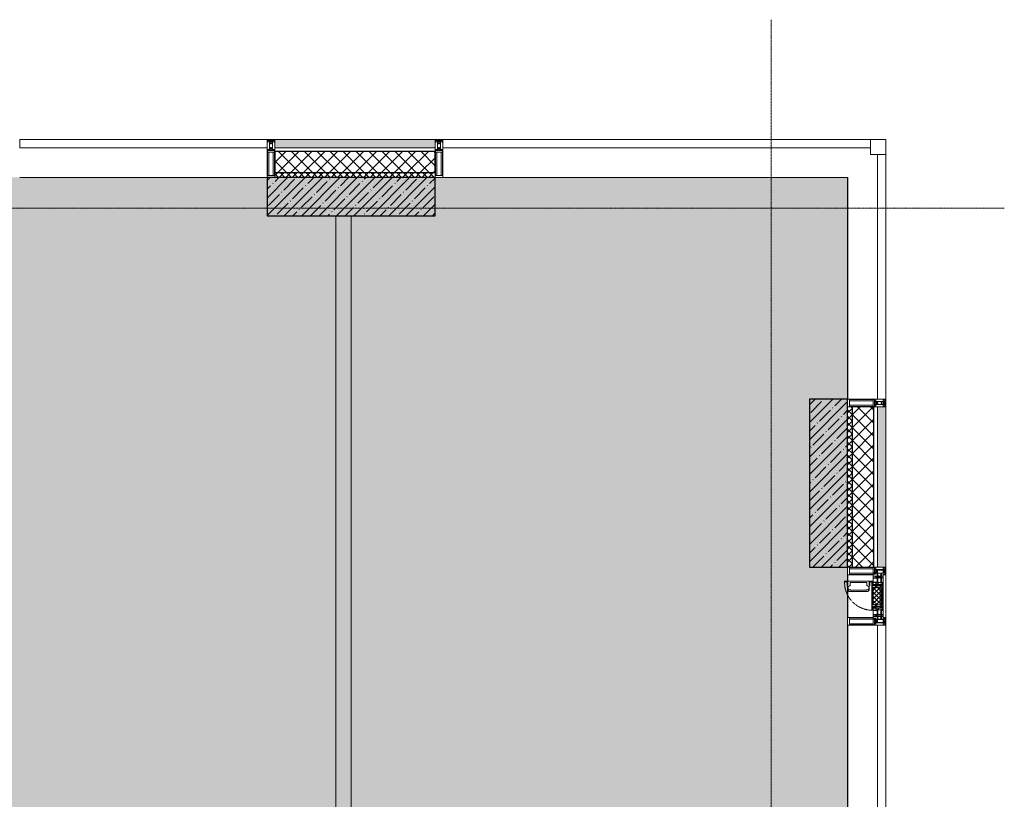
# Model space of a CAD drawing. Header units: millimetres. Extents: x -521669 to 178656, y -69521 to 433382.
# Tile 220 of 256: x -160223 to -153777, y 428280 to 433382. Entities that reach past the tile are written whole.
import ezdxf

# ---------------------------------------------------------------- set-up
doc = ezdxf.new("R2010")
doc.units = ezdxf.units.MM
doc.linetypes.add('-D1-02х01', pattern=[3, 2, -1])
doc.linetypes.add('-D1d1-15x02', pattern=[19, 15, -2, 0, -2])
for name, color, linetype, lineweight in [('_0', 7, 'Continuous', 13), ('A-DETL-GENF', 7, 'Continuous', 5), ('A-GLAZ', 7, 'Continuous', 5), ('A-GLAZ-CURT', 8, 'Continuous', 5), ('A-GLAZ-CWMG', 8, 'Continuous', 5), ('A-WALL', 7, 'Continuous', 5), ('A-WALL-FNSH', 8, 'Continuous', 5), ('I-WALL', 7, 'Continuous', 5), ('S-COLS', 7, 'Continuous', 5), ('S-GRID', 7, 'Continuous', 5)]:
    doc.layers.add(name, color=color, linetype=linetype, lineweight=lineweight)
pattern_1 = [(45, (0, 0), (-21.213203, 21.213203), []), (135, (0, 0), (-21.213203, -21.213203), [])]
pattern_2 = [(45, (0, 0), (-42.42641, 42.42641), []), (135, (0, 0), (-42.42641, -42.42641), [])]
pattern_3 = [(45, (-192252.935, 402898.95), (-57.02463, 57.02463), []), (45, (-192195.91, 402898.95), (-57.02463, 57.02463), [100.806, -20.161, 3.353, -16.808])]

# ---------------------------------------------------------------- blocks, each defined once
blk = doc.blocks.new('System Panel - A_PAN_Glass-5026852-50_AS_M_L33')
at = {"layer": 'A-GLAZ-CURT'}
for p, q in [((800, 55), (-800, 55)), ((-800, 55), (-800, 0)), ((-800, 0), (800, 0)), ((800, 0), (800, 55))]:
    blk.add_line(p, q, dxfattribs=at)
blk = doc.blocks.new('Rectangular Mullion - R_StandardFrame_50Wx250H-3574729-50_AS_M_L33')
at = {"layer": 'A-GLAZ-CWMG'}
blk.add_line((37450, 29450), (37450, 28000), dxfattribs=at)
blk = doc.blocks.new('Rectangular Mullion - 50Wx250H-2623690-50_AS_M_L33')
at = {"layer": 'A-DETL-GENF'}
for p, q in [((-25, 65.2), (-25, 250)), ((-25, 250), (0, 250)), ((-23, 237.3), (0, 237.3)), ((-23, 237.3), (-23, 73.6)), ((-14.9, 84), (-14.9, 237.3)), ((25, 250), (0, 250)), ((23, 237.3), (0, 237.3)), ((14.9, 84), (14.9, 237.3)), ((23, 237.3), (23, 73.6)), ((25, 65.2), (25, 250)), ((-14, 65.2), (-25, 65.2)), ((0, 84), (-23, 84)), ((-0.5, 73.6), (-23, 73.6)), ((-14, 71.3), (-14, 65.2)), ((-10, 71.3), (-14, 71.3)), ((-10, 53), (-10, 71.3)), ((-7, 65.2), (-5.9, 67.3)), ((-7, 65.2), (-7, 54.7)), ((-4.1, 67.3), (-5.9, 67.3)), ((-4.1, 67.3), (-2.9, 65.1)), ((-2.9, 65.1), (-2.9, 54.6)), ((0, 84), (23, 84)), ((0.5, 73.6), (23, 73.6)), ((4.1, 67.3), (2.9, 65.1)), ((2.9, 65.1), (2.9, 54.6)), ((4.1, 67.3), (5.9, 67.3)), ((7, 65.2), (5.9, 67.3)), ((7, 65.2), (7, 54.7)), ((10, 71.3), (14, 71.3)), ((10, 53), (10, 71.3)), ((14, 71.3), (14, 65.2)), ((14, 65.2), (25, 65.2)), ((-23.8, 14.6), (-25, 14.2)), ((-25, 0), (-25, 14.2)), ((-22.3, 17), (-23.8, 17)), ((-23.8, 17), (-23.8, 14.6)), ((-22.5, 10.6), (-23.8, 14.6)), ((-22.5, 10.6), (-23.7, 9.9)), ((-23.7, 1.3), (-23.7, 9.9)), ((-23.7, 1.3), (-11.8, 1.3)), ((-23.2, 10.2), (-22.5, 8)), ((-22.5, 8), (-22.5, 4.5)), ((-21.3, 4.5), (-22.5, 4.5)), ((-22.3, 17), (-22.3, 16)), ((-22.3, 16), (-21.3, 16)), ((-19, 17.6), (-21.3, 16)), ((-21.3, 4.5), (-21.3, 6.5)), ((-21.3, 6.5), (-14.2, 6.5)), ((-18.4, 16.6), (-19, 17.6)), ((-7.4, 16.6), (-18.4, 16.6)), ((-14.2, 6.5), (-14.2, 4.5)), ((-13.2, 4.5), (-14.2, 4.5)), ((-13.2, 4.5), (-12.2, 7.2)), ((-12.7, 7.6), (-11.3, 11.4)), ((-12.7, 7.6), (-11.8, 6.9)), ((-12.2, 9), (-12.2, 14.8)), ((-12.2, 14.8), (0, 14.8)), ((-11.8, 1.3), (-11.8, 6.9)), ((-10.5, 11.2), (-11.3, 11.4)), ((-10.5, 1.5), (-10.5, 11.2)), ((-4.8, 1.5), (-10.5, 1.5)), ((-8.7, 53), (-10, 53)), ((-10, 53), (-10, 17)), ((-10, 17), (-7.5, 17)), ((-8.7, 53), (-7, 54.7)), ((-8.5, 23), (-1.5, 30)), ((-8.5, 18.5), (-8.5, 23)), ((-7.5, 18.5), (-8.5, 18.5)), ((-7.5, 17), (-7.5, 18.5)), ((-7.4, 18), (-7.4, 16.6)), ((-2.6, 18), (-7.4, 18)), ((0, 8), (-4.8, 8)), ((-4.8, 1.5), (-4.8, 8)), ((-1.3, 53), (-2.9, 54.6)), ((-2.6, 18), (-2.6, 16.8)), ((-2.6, 16.8), (0, 16.8)), ((-1.5, 30), (0, 30)), ((0, 53), (-1.3, 53)), ((0, 53), (1.3, 53)), ((1.5, 30), (0, 30)), ((2.6, 16.8), (0, 16.8)), ((0, 14.8), (0, 16.8)), ((0, 14.8), (0, 16.8)), ((12.2, 14.8), (0, 14.8)), ((0, 0), (0, 8)), ((0, 8), (4.8, 8)), ((0, 0), (0, 8)), ((1.3, 53), (2.9, 54.6)), ((8.5, 23), (1.5, 30)), ((2.6, 18), (2.6, 16.8)), ((2.6, 18), (7.4, 18)), ((4.8, 1.5), (4.8, 8)), ((4.8, 1.5), (10.5, 1.5)), ((8.7, 53), (7, 54.7)), ((7.4, 18), (7.4, 16.6)), ((7.4, 16.6), (18.4, 16.6)), ((7.5, 18.5), (8.5, 18.5)), ((7.5, 17), (7.5, 18.5)), ((10, 17), (7.5, 17)), ((8.5, 18.5), (8.5, 23)), ((8.7, 53), (10, 53)), ((10, 53), (10, 17)), ((10.5, 11.2), (11.3, 11.4)), ((10.5, 1.5), (10.5, 11.2)), ((12.7, 7.6), (11.3, 11.4)), ((12.7, 7.6), (11.8, 6.9)), ((11.8, 1.3), (11.8, 6.9)), ((23.7, 1.3), (11.8, 1.3)), ((12.2, 9), (12.2, 14.8)), ((13.2, 4.5), (12.2, 7.2)), ((13.2, 4.5), (14.2, 4.5)), ((21.3, 6.5), (14.2, 6.5)), ((14.2, 6.5), (14.2, 4.5)), ((18.4, 16.6), (19, 17.6)), ((19, 17.6), (21.3, 16)), ((22.3, 16), (21.3, 16)), ((21.3, 4.5), (21.3, 6.5)), ((21.3, 4.5), (22.5, 4.5)), ((22.3, 17), (22.3, 16)), ((22.3, 17), (23.8, 17)), ((22.5, 10.6), (23.8, 14.6)), ((22.5, 10.6), (23.7, 9.9)), ((23.2, 10.2), (22.5, 8)), ((22.5, 8), (22.5, 4.5)), ((23.7, 1.3), (23.7, 9.9)), ((23.8, 17), (23.8, 14.6)), ((23.8, 14.6), (25, 14.2)), ((25, 0), (25, 14.2)), ((-25, 0), (0, 0)), ((25, 0), (0, 0))]:
    blk.add_line(p, q, dxfattribs=at)
for centre, start, end in [((-0.5, 73.1), 360, 90), ((0.5, 73.1), 90, 180)]:
    blk.add_arc(centre, 0.5, start, end, dxfattribs=at)
blk = doc.blocks.new('Rectangular Mullion - R_StandardFrame_50Wx250H-4037282-50_AS_M_L33')
at = {"layer": 'A-GLAZ-CWMG', "lineweight": 9}
for p, q in [((-25, -250), (-25, 0)), ((-25, 0), (25, 0)), ((25, 0), (25, -250)), ((25, -250), (-25, -250))]:
    blk.add_line(p, q, dxfattribs=at)
blk = doc.blocks.new('System Panel - A_PAN_Glass-5026850-50_AS_M_L33')
at = {"layer": 'A-GLAZ-CURT'}
for p, q in [((785, 55), (-785, 55)), ((-785, 55), (-785, 0)), ((-785, 0), (785, 0)), ((785, 0), (785, 55))]:
    blk.add_line(p, q, dxfattribs=at)
blk = doc.blocks.new('Rectangular Mullion - R_StandardFrame_50Wx250H-3342956-50_AS_M_L33')
at = {"layer": 'A-GLAZ-CWMG'}
blk.add_line((37450, 26520), (37450, 24950), dxfattribs=at)
blk = doc.blocks.new('System Panel - A_PAN_Glass-5026825-50_AS_M_L33')
at = {"layer": 'A-GLAZ-CURT'}
for p, q in [((1400, 0), (-1400, 0)), ((-1400, 0), (-1400, -55)), ((1400, -55), (1400, 0)), ((-1400, -55), (1400, -55))]:
    blk.add_line(p, q, dxfattribs=at)
blk = doc.blocks.new('Rectangular Mullion - R_StandardFrame_50Wx250H-3574730-50_AS_M_L33')
at = {"layer": 'A-GLAZ-CWMG'}
blk.add_line((37450, 29450), (34800, 29450), dxfattribs=at)
blk = doc.blocks.new('Quad Corner Mullion - Q_0_100_-50-4053658-50_AS_M_L33')
at = {"layer": 'A-GLAZ-CWMG', "lineweight": 9}
for p, q in [((-100, 100), (0, 100)), ((-100, 0), (-100, 100)), ((0, 100), (0, 0)), ((0, 0), (-100, 0))]:
    blk.add_line(p, q, dxfattribs=at)
blk = doc.blocks.new('Rectangular Mullion - R_StandardFrame_50Wx250H-4049022-50_AS_M_L33')
at = {"layer": 'A-GLAZ-CWMG', "lineweight": 9}
for p, q in [((-25, 0), (-25, 250)), ((-25, 250), (25, 250)), ((25, 250), (25, 0)), ((25, 0), (-25, 0))]:
    blk.add_line(p, q, dxfattribs=at)
blk = doc.blocks.new('System Panel - A_PAN_Glass-5026823-50_AS_M_L33')
at = {"layer": 'A-GLAZ-CURT'}
for p, q in [((810, 0), (-810, 0)), ((-810, 0), (-810, -55)), ((810, -55), (810, 0)), ((-810, -55), (810, -55))]:
    blk.add_line(p, q, dxfattribs=at)
blk = doc.blocks.new('Rectangular Mullion - R_StandardFrame_50Wx250H-3342963-50_AS_M_L33')
at = {"layer": 'A-GLAZ-CWMG'}
blk.add_line((21250, 29450), (19630, 29450), dxfattribs=at)
blk = doc.blocks.new('Rectangular Mullion - 50Wx250H-V3-50_AS_M_L33')
at = {"layer": 'A-DETL-GENF'}
for p, q in [((-25, 84), (-25, 250)), ((-25, 250), (0, 250)), ((-23, 237.3), (0, 237.3)), ((-23, 237.3), (-23, 84)), ((-14.9, 84), (-14.9, 237.3)), ((25, 250), (0, 250)), ((23, 237.3), (0, 237.3)), ((14.9, 84), (14.9, 237.3)), ((23, 237.3), (23, 73.6)), ((25, 65.2), (25, 250)), ((0, 84), (-15, 84)), ((-0.5, 73.6), (-15, 73.6)), ((-10, 71.3), (-12, 71.3)), ((-10, 57.4), (-10, 71.3)), ((-7, 65.2), (-5.9, 67.3)), ((-7, 65.2), (-7, 57)), ((-4.1, 67.3), (-5.9, 67.3)), ((-4.1, 67.3), (-2.9, 65.1)), ((-2.9, 65.1), (-2.9, 57)), ((0, 84), (23, 84)), ((0.5, 73.6), (23, 73.6)), ((4.1, 67.3), (2.9, 65.1)), ((2.9, 65.1), (2.9, 57)), ((4.1, 67.3), (5.9, 67.3)), ((7, 65.2), (5.9, 67.3)), ((7, 65.2), (7, 54.7)), ((10, 71.3), (14, 71.3)), ((10, 53), (10, 71.3)), ((14, 71.3), (14, 65.2)), ((14, 65.2), (25, 65.2)), ((-23.8, 14.6), (-25, 14.2)), ((-25, 0), (-25, 14.2)), ((-23.8, 17), (-23.8, 14.6)), ((-22.5, 10.6), (-23.8, 14.6)), ((-22.5, 10.6), (-23.7, 9.9)), ((-23.7, 1.3), (-23.7, 9.9)), ((-23.7, 1.3), (-11.8, 1.3)), ((-23.2, 10.2), (-22.5, 8)), ((-22.5, 8), (-22.5, 4.5)), ((-21.3, 4.5), (-22.5, 4.5)), ((-22.3, 17), (-22.3, 16)), ((-22.3, 16), (-21.3, 16)), ((-19.9, 17), (-21.3, 16)), ((-21.3, 4.5), (-21.3, 6.5)), ((-21.3, 6.5), (-14.2, 6.5)), ((-7.4, 16.6), (-18.4, 16.6)), ((-14.2, 6.5), (-14.2, 4.5)), ((-13.2, 4.5), (-14.2, 4.5)), ((-13.2, 4.5), (-12.2, 7.2)), ((-12.7, 7.6), (-11.3, 11.4)), ((-12.7, 7.6), (-11.8, 6.9)), ((-12.2, 9), (-12.2, 14.8)), ((-12.2, 14.8), (0, 14.8)), ((-11.8, 1.3), (-11.8, 6.9)), ((-10.5, 11.2), (-11.3, 11.4)), ((-10.5, 1.5), (-10.5, 11.2)), ((-4.8, 1.5), (-10.5, 1.5)), ((0, 8), (-4.8, 8)), ((-4.8, 1.5), (-4.8, 8)), ((-2.6, 16.8), (0, 16.8)), ((2.6, 16.8), (0, 16.8)), ((0, 14.8), (0, 16.8)), ((0, 14.8), (0, 16.8)), ((12.2, 14.8), (0, 14.8)), ((0, 0), (0, 8)), ((0, 8), (4.8, 8)), ((0, 0), (0, 8)), ((4.8, 1.5), (4.8, 8)), ((4.8, 1.5), (10.5, 1.5)), ((8.5, 23), (6, 25.5)), ((6, 18), (7.4, 18)), ((8.7, 53), (7, 54.7)), ((7.4, 18), (7.4, 16.6)), ((7.4, 16.6), (18.4, 16.6)), ((7.5, 18.5), (8.5, 18.5)), ((7.5, 17), (7.5, 18.5)), ((10, 17), (7.5, 17)), ((8.5, 18.5), (8.5, 23)), ((8.7, 53), (10, 53)), ((10, 53), (10, 17)), ((10.5, 11.2), (11.3, 11.4)), ((10.5, 1.5), (10.5, 11.2)), ((12.7, 7.6), (11.3, 11.4)), ((12.7, 7.6), (11.8, 6.9)), ((11.8, 1.3), (11.8, 6.9)), ((23.7, 1.3), (11.8, 1.3)), ((12.2, 9), (12.2, 14.8)), ((13.2, 4.5), (12.2, 7.2)), ((13.2, 4.5), (14.2, 4.5)), ((21.3, 6.5), (14.2, 6.5)), ((14.2, 6.5), (14.2, 4.5)), ((18.4, 16.6), (19, 17.6)), ((19, 17.6), (21.3, 16)), ((22.3, 16), (21.3, 16)), ((21.3, 4.5), (21.3, 6.5)), ((21.3, 4.5), (22.5, 4.5)), ((22.3, 17), (22.3, 16)), ((22.3, 17), (23.8, 17)), ((22.5, 10.6), (23.8, 14.6)), ((22.5, 10.6), (23.7, 9.9)), ((23.2, 10.2), (22.5, 8)), ((22.5, 8), (22.5, 4.5)), ((23.7, 1.3), (23.7, 9.9)), ((23.8, 17), (23.8, 14.6)), ((23.8, 14.6), (25, 14.2)), ((25, 0), (25, 14.2)), ((-25, 0), (0, 0)), ((25, 0), (0, 0))]:
    blk.add_line(p, q, dxfattribs=at)
for centre, start, end in [((-0.5, 73.1), 360, 90), ((0.5, 73.1), 90, 180)]:
    blk.add_arc(centre, 0.5, start, end, dxfattribs=at)
blk = doc.blocks.new('Rectangular Mullion - R_StandardFrame_50Wx250H-V33-50_AS_M_L33')
at = {"layer": 'A-GLAZ-CWMG', "lineweight": 9}
for p, q in [((-25, -17), (-25, 0)), ((-25, 0), (25, 0)), ((25, 0), (25, -250)), ((-25, -250), (-25, -84)), ((25, -250), (-25, -250))]:
    blk.add_line(p, q, dxfattribs=at)
blk = doc.blocks.new('A_PAN_Створка - 383мм-V34-50_AS_M_L33')
at = {"layer": 'A-GLAZ-CURT'}
h = blk.add_hatch(dxfattribs=at)
h.set_pattern_fill('FP_23', color=256, style=0, pattern_type=2)
h.set_pattern_definition([(315, (-26710, 37700), (14.142136, 14.142136), []), (45, (-26710, 37700), (-14.142136, 14.142136), [])])
h.paths.add_polyline_path([(-57.2, 36.4), (-54.9, 34.1), (-54.5, 31.8), (54.6, 32), (54.9, 34.1), (57.2, 36.4), (57.2, 60.8), (54.6, 63.4), (53.6, 82.7), (-54.6, 81.8), (-55.5, 62.5), (-57.2, 60.8), (-57.2, 47)])
at = {"layer": 'A-DETL-GENF', "color": 9, "true_color": 0xc8c8c8}
for p, q in [((95.1, 270.5), (95.1, 252.9)), ((99.6, 270.5), (95.1, 270.5)), ((97.9, 262.4), (95.1, 262.4)), ((97.9, 262.4), (97.9, 248.4)), ((99.6, 270.5), (99.6, 87.5)), ((39.7, 249), (31.1, 240.4)), ((31.1, 117.6), (31.1, 240.4)), ((41.4, 234.2), (39.1, 233.8)), ((39.1, 179), (39.1, 233.8)), ((70.1, 249), (39.7, 249)), ((41.4, 234.2), (43.5, 236.3)), ((45, 244.7), (42.3, 239.8)), ((42.3, 239.8), (43.5, 236.3)), ((45.9, 246.8), (45, 244.7)), ((63.3, 246.8), (45.9, 246.8)), ((64.1, 245), (63.3, 246.8)), ((64.1, 245), (66.7, 241)), ((66.7, 241), (68.6, 239.7)), ((68.6, 239.7), (68.6, 236.4)), ((68.6, 236.4), (71.1, 233.9)), ((70.1, 252.9), (70.1, 249)), ((95.1, 252.9), (70.1, 252.9)), ((71.1, 233.9), (89.5, 233.9)), ((74.1, 248.4), (74.1, 252.9)), ((89.1, 248.4), (74.1, 248.4)), ((89.1, 252.9), (89.1, 248.4)), ((89.5, 233.9), (90.6, 232.8)), ((90.6, 125.2), (90.6, 232.8)), ((93.1, 248.4), (93.1, 252.9)), ((97.9, 248.4), (93.1, 248.4)), ((39.1, 179), (39.1, 124.2)), ((39.7, 109), (31.1, 117.6)), ((41.4, 123.8), (39.1, 124.2)), ((70.1, 109), (39.7, 109)), ((41.4, 123.8), (43.5, 121.7)), ((42.3, 118.2), (43.5, 121.7)), ((45, 113.3), (42.3, 118.2)), ((45.9, 111.2), (45, 113.3)), ((63.3, 111.2), (45.9, 111.2)), ((64.1, 113), (63.3, 111.2)), ((64.1, 113), (66.7, 117)), ((66.7, 117), (68.6, 118.3)), ((68.6, 121.6), (71.1, 124.1)), ((68.6, 118.3), (68.6, 121.6)), ((70.1, 105.1), (70.1, 109)), ((95.1, 105.1), (70.1, 105.1)), ((71.1, 124.1), (89.5, 124.1)), ((74.1, 109.6), (74.1, 105.1)), ((89.1, 109.6), (74.1, 109.6)), ((89.1, 105.1), (89.1, 109.6)), ((89.5, 124.1), (90.6, 125.2)), ((93.1, 109.6), (93.1, 105.1)), ((97.9, 109.6), (93.1, 109.6)), ((95.1, 87.5), (95.1, 105.1)), ((97.9, 95.6), (95.1, 95.6)), ((99.6, 87.5), (95.1, 87.5)), ((97.9, 95.6), (97.9, 109.6))]:
    blk.add_line(p, q, dxfattribs=at)
at = {"layer": 'A-DETL-GENF'}
for p, q in [((-91.5, 92), (-91.5, 87.5)), ((-91.5, 92), (91.5, 92)), ((-91.5, 87.5), (-73.9, 87.5)), ((-83.4, 90.3), (-69.4, 90.3)), ((-83.4, 90.3), (-83.4, 87.5)), ((-73.9, 87.5), (-73.9, 62.5)), ((-69.4, 85.5), (-73.9, 85.5)), ((-73.9, 81.5), (-69.4, 81.5)), ((-69.4, 66.5), (-73.9, 66.5)), ((-69.4, 90.3), (-69.4, 85.5)), ((-69.4, 81.5), (-69.4, 66.5)), ((-67.9, 89.3), (-66.9, 90.3)), ((-67.9, 62.5), (-67.9, 89.3)), ((-66.9, 90.3), (-57.4, 90.3)), ((-60.1, 67.7), (-61.7, 64.9)), ((-61.7, 64.9), (-61.7, 62.5)), ((-56.4, 67.7), (-60.1, 67.7)), ((-57.4, 90.3), (-56.4, 89.4)), ((-56.4, 89.4), (-56.4, 67.7)), ((-53.9, 90.3), (-54.9, 89.3)), ((-54.9, 89.3), (-54.9, 85.6)), ((-54.9, 85.6), (-53.9, 84.6)), ((-54.9, 81.9), (-53.8, 83)), ((-54.9, 63.5), (-54.9, 81.9)), ((-53.6, 82.7), (-54.6, 81.8)), ((-54.6, 81.8), (-54.6, 63.4)), ((53.9, 90.3), (-53.9, 90.3)), ((-53.9, 84.6), (53.9, 84.6)), ((53.8, 83), (-53.8, 83)), ((53.6, 82.7), (-53.6, 82.7)), ((54.6, 81.8), (53.6, 82.7)), ((54.9, 81.9), (53.8, 83)), ((53.9, 90.3), (54.9, 89.3)), ((54.9, 85.6), (53.9, 84.6)), ((54.6, 63.4), (54.6, 81.8)), ((54.9, 89.3), (54.9, 85.6)), ((54.9, 63.5), (54.9, 81.9)), ((57.4, 90.3), (56.4, 89.4)), ((56.4, 89.4), (56.4, 67.7)), ((56.4, 67.7), (60.1, 67.7)), ((66.9, 90.3), (57.4, 90.3)), ((60.1, 67.7), (61.7, 64.9)), ((61.7, 64.9), (61.7, 62.5)), ((67.9, 89.3), (66.9, 90.3)), ((67.9, 62.5), (67.9, 89.3)), ((69.4, 90.3), (69.4, 85.5)), ((83.4, 90.3), (69.4, 90.3)), ((69.4, 85.5), (73.9, 85.5)), ((69.4, 81.5), (69.4, 66.5)), ((73.9, 81.5), (69.4, 81.5)), ((69.4, 66.5), (73.9, 66.5)), ((91.5, 87.5), (73.9, 87.5)), ((73.9, 87.5), (73.9, 62.5)), ((83.4, 90.3), (83.4, 87.5)), ((91.5, 92), (91.5, 87.5)), ((-73.9, 62.5), (-70, 62.5)), ((-70, 62.5), (-70, 32.1)), ((-70, 32.1), (-61.4, 23.5)), ((-61.7, 62.5), (-67.9, 62.5)), ((-66, 56.5), (-67.8, 55.7)), ((-67.8, 55.7), (-67.8, 38.3)), ((-67.8, 38.3), (-65.7, 37.4)), ((-66, 56.5), (-62, 59.1)), ((-65.7, 37.4), (-60.8, 34.7)), ((-62, 59.1), (-60.7, 61)), ((61.4, 23.5), (-61.4, 23.5)), ((-60.8, 34.7), (-57.3, 35.9)), ((-60.7, 61), (-57.4, 61)), ((-57.4, 61), (-54.9, 63.5)), ((-55.2, 33.8), (-57.3, 35.9)), ((-54.6, 63.4), (-57.2, 60.8)), ((-57.2, 60.8), (-57.2, 36.4)), ((-57.2, 36.4), (-54.9, 34.1)), ((-55.2, 33.8), (-54.8, 31.5)), ((-54.9, 34.1), (-54.5, 31.8)), ((-53.9, 30.5), (-54.9, 29.5)), ((-54.9, 29.5), (-54.9, 25.8)), ((-54.9, 25.8), (-53.9, 24.8)), ((0, 31.5), (-54.8, 31.5)), ((-54.5, 31.8), (54.5, 31.8)), ((53.9, 30.5), (-53.9, 30.5)), ((-53.9, 24.8), (53.9, 24.8)), ((0, 31.5), (54.8, 31.5)), ((53.9, 30.5), (54.9, 29.5)), ((54.9, 25.8), (53.9, 24.8)), ((54.5, 31.8), (54.9, 34.1)), ((57.2, 60.8), (54.6, 63.4)), ((55.2, 33.8), (54.8, 31.5)), ((57.4, 61), (54.9, 63.5)), ((54.9, 34.1), (57.2, 36.4)), ((54.9, 29.5), (54.9, 25.8)), ((55.2, 33.8), (57.3, 35.9)), ((57.2, 36.4), (57.2, 60.8)), ((60.8, 34.7), (57.3, 35.9)), ((60.7, 61), (57.4, 61)), ((62, 59.1), (60.7, 61)), ((65.7, 37.4), (60.8, 34.7)), ((70, 32.1), (61.4, 23.5)), ((61.7, 62.5), (67.9, 62.5)), ((66, 56.5), (62, 59.1)), ((67.8, 38.3), (65.7, 37.4)), ((66, 56.5), (67.8, 55.7)), ((67.8, 55.7), (67.8, 38.3)), ((70, 62.5), (70, 32.1)), ((73.9, 62.5), (70, 62.5))]:
    blk.add_line(p, q, dxfattribs=at)
at = {"layer": 'A-GLAZ'}
for p, q in [((-153, 73.5), (-150, 73.5)), ((-153, 60), (-153, 73.5)), ((-152, 20), (-152, 73.5)), ((-150.5, 69.5), (-150.5, 73.5)), ((-145, 69.5), (-150.5, 69.5)), ((-150.5, 33.6), (-150.5, 68)), ((-150.5, 68), (-143.5, 68)), ((-150, 84), (-78, 84)), ((-150, 73.5), (-150, 84)), ((-148.5, 82.5), (-132.4, 82.5)), ((-148.5, 81), (-148.5, 82.5)), ((-143.5, 81), (-148.5, 81)), ((-145, 69.5), (-145, 79.5)), ((-143.5, 68), (-143.5, 81)), ((-132.4, 56.6), (-132.4, 82.5)), ((-131, 82.5), (-120.8, 82.5)), ((-131, 82.5), (-131, 64.6)), ((-131, 64.6), (-120.8, 64.6)), ((-120.8, 82.5), (-120.8, 64.6)), ((-119.3, 82.5), (-92.5, 82.5)), ((-119.3, 56.6), (-119.3, 82.5)), ((-92.5, 56.6), (-92.5, 82.5)), ((-91.5, 92), (91.5, 92)), ((-91.5, 87.5), (-91.5, 92)), ((-73.9, 87.5), (-91.5, 87.5)), ((-90.8, 82.5), (-79.5, 82.5)), ((-90.8, 64.6), (-90.8, 82.5)), ((-80.1, 64.6), (-90.8, 64.6)), ((-85, 84), (-85, 87.5)), ((-85, 87.5), (-78, 87.5)), ((-78, 84), (-85, 84)), ((-80.1, 66.1), (-80.1, 64.6)), ((-78, 66.1), (-80.1, 66.1)), ((-79.5, 82.5), (-79.5, 80.6)), ((-79.5, 80.6), (-78, 80.6)), ((-78, 87.5), (-78, 84)), ((-78, 84), (-73.9, 84)), ((-78, 84), (-78, 23.5)), ((-78, 66.1), (-78, 61.1)), ((-73.9, 62.5), (-73.9, 87.5)), ((73.9, 87.5), (73.9, 62.5)), ((91.5, 87.5), (73.9, 87.5)), ((73.9, 84), (78, 84)), ((78, 87.5), (78, 84)), ((85, 87.5), (78, 87.5)), ((78, 84), (85, 84)), ((78, 84), (150, 84)), ((78, 23.5), (78, 84)), ((79.5, 80.6), (78, 80.6)), ((78, 66.1), (78, 61.1)), ((78, 66.1), (80.1, 66.1)), ((90.8, 82.5), (79.5, 82.5)), ((79.5, 82.5), (79.5, 80.6)), ((80.1, 66.1), (80.1, 64.6)), ((80.1, 64.6), (90.8, 64.6)), ((85, 84), (85, 87.5)), ((90.8, 64.6), (90.8, 82.5)), ((91.5, 92), (91.5, 87.5)), ((119.3, 82.5), (92.5, 82.5)), ((92.5, 56.6), (92.5, 82.5)), ((119.3, 56.6), (119.3, 82.5)), ((120.8, 82.5), (120.8, 64.6)), ((131, 82.5), (120.8, 82.5)), ((131, 64.6), (120.8, 64.6)), ((131, 82.5), (131, 64.6)), ((132.4, 56.6), (132.4, 82.5)), ((148.5, 82.5), (132.4, 82.5)), ((143.5, 81), (148.5, 81)), ((143.5, 68), (143.5, 81)), ((150.5, 68), (143.5, 68)), ((145, 69.5), (145, 79.5)), ((145, 69.5), (150.5, 69.5)), ((148.5, 81), (148.5, 82.5)), ((150, 84), (150, 73.5)), ((150, 73.5), (153, 73.5)), ((150.5, 69.5), (150.5, 73.5)), ((150.5, 33.6), (150.5, 68)), ((152, 20), (152, 73.5)), ((153, 73.5), (153, 60)), ((-171, 57), (-156, 57)), ((-171, 17), (-171, 57)), ((-171, 55.5), (-152, 55.5)), ((-171, 18.5), (-153.5, 18.5)), ((-67.9, 17), (-171, 17)), ((-153.5, 18.5), (-152, 20)), ((-150.5, 56.6), (-132.4, 56.6)), ((-136.4, 52.4), (-150.5, 52.4)), ((-136.3, 33.6), (-150.5, 33.6)), ((-150.5, 29.4), (-132.4, 29.4)), ((-150.5, 17), (-150.5, 29.4)), ((-132.4, 18.6), (-150.5, 18.6)), ((-137.2, 54.8), (-135.8, 50.8)), ((-132.5, 54.8), (-137.2, 54.8)), ((-137.2, 31), (-135.8, 35)), ((-132.5, 31), (-137.2, 31)), ((-132.1, 49), (-135.8, 50.8)), ((-132.1, 36.8), (-135.8, 35)), ((-132.5, 53.8), (-133.4, 52)), ((-133.4, 52), (-130.1, 50.4)), ((-133.4, 33.7), (-130.1, 35.3)), ((-132.5, 31.9), (-133.4, 33.7)), ((-132.5, 53.8), (-132.5, 54.8)), ((-132.5, 31.9), (-132.5, 31)), ((-132.4, 29.4), (-132.4, 18.6)), ((-132.1, 49), (-132.1, 36.8)), ((-131, 56.5), (-131, 62.6)), ((-120.8, 62.6), (-131, 62.6)), ((-131, 56.5), (-120.8, 56.5)), ((-131, 55.1), (-131, 52.7)), ((-120.8, 55.1), (-131, 55.1)), ((-129.4, 51.1), (-131, 52.7)), ((-129.4, 34.6), (-131, 33)), ((-131, 30.9), (-131, 33)), ((-120.8, 30.9), (-131, 30.9)), ((-131, 29.5), (-120.8, 29.5)), ((-131, 18.2), (-131, 29.5)), ((-120.8, 18.2), (-131, 18.2)), ((-130.1, 50.4), (-129.4, 51.1)), ((-130.1, 35.3), (-130.1, 50.4)), ((-130.1, 35.3), (-129.4, 34.6)), ((-122.4, 51.1), (-120.8, 52.7)), ((-121.7, 50.4), (-122.4, 51.1)), ((-121.7, 35.3), (-122.4, 34.6)), ((-122.4, 34.6), (-120.8, 33)), ((-118.4, 52), (-121.7, 50.4)), ((-121.7, 35.3), (-121.7, 50.4)), ((-118.4, 33.7), (-121.7, 35.3)), ((-120.8, 56.5), (-120.8, 62.6)), ((-120.8, 55.1), (-120.8, 52.7)), ((-120.8, 30.9), (-120.8, 33)), ((-120.8, 18.2), (-120.8, 29.5)), ((-119.7, 49), (-115.9, 50.8)), ((-119.7, 49), (-119.7, 36.8)), ((-119.7, 36.8), (-115.9, 35)), ((-92.5, 56.6), (-119.3, 56.6)), ((-119.3, 54.8), (-114.6, 54.8)), ((-119.3, 53.8), (-119.3, 54.8)), ((-119.3, 53.8), (-118.4, 52)), ((-119.3, 31.9), (-118.4, 33.7)), ((-119.3, 31.9), (-119.3, 31)), ((-119.3, 31), (-114.6, 31)), ((-92.5, 29.4), (-119.3, 29.4)), ((-119.3, 29.4), (-119.3, 18.6)), ((-119.3, 18.6), (-92.5, 18.6)), ((-114.6, 54.8), (-115.9, 50.8)), ((-114.6, 31), (-115.9, 35)), ((-94.1, 33.5), (-115.4, 33.5)), ((-94.1, 52.5), (-115.3, 52.5)), ((-89.9, 50.9), (-94.1, 52.5)), ((-89.9, 35.1), (-94.1, 33.5)), ((-92.5, 18.6), (-92.5, 29.4)), ((-90.8, 62.7), (-90.8, 56.6)), ((-80.4, 62.7), (-90.8, 62.7)), ((-90.8, 56.6), (-85.9, 56.6)), ((-90.8, 18.5), (-90.8, 29.4)), ((-90.8, 29.4), (-85.9, 29.4)), ((-87.3, 18.5), (-90.8, 18.5)), ((-89.9, 52.2), (-88.6, 53.5)), ((-89.9, 52.2), (-89.9, 50.9)), ((-89.9, 35.1), (-89.9, 50.9)), ((-89.9, 32.5), (-89.9, 35.1)), ((-85.9, 32.5), (-89.9, 32.5)), ((-85.9, 53.5), (-88.6, 53.5)), ((-87.3, 21.9), (-85.9, 21.9)), ((-87.3, 20.4), (-87.3, 21.9)), ((-87.3, 20.4), (-87.3, 18.5)), ((-84.8, 20.4), (-87.3, 20.4)), ((-85.9, 56.6), (-85.9, 53.5)), ((-85.9, 53.5), (-78, 45.6)), ((-85.9, 29.4), (-85.9, 32.5)), ((-85.9, 21.9), (-85.9, 29.4)), ((-85.9, 18.2), (-85.9, 20.4)), ((-75.9, 18.2), (-85.9, 18.2)), ((-83.4, 20.4), (-84.8, 20.4)), ((-70, 33.8), (-83.4, 20.4)), ((-80.4, 61.1), (-80.4, 62.7)), ((-78, 61.1), (-80.4, 61.1)), ((-78, 45.6), (-78, 36.8)), ((-78, 36.8), (-70, 36.8)), ((-78, 23.5), (-67.9, 23.5)), ((-75.9, 23.5), (-73, 23.5)), ((-75.9, 21.5), (-75.9, 23.5)), ((-75.9, 21.5), (-75.9, 18.2)), ((-74.9, 21.5), (-75.9, 21.5)), ((-74.9, 17.9), (-74.9, 21.5)), ((-68.9, 17.9), (-74.9, 17.9)), ((-70, 62.5), (-73.9, 62.5)), ((-67.2, 29.3), (-73, 23.5)), ((-70, 32.1), (-70, 62.5)), ((-70, 36.8), (-70, 33.8)), ((-61.4, 23.5), (-70, 32.1)), ((-68.9, 21.5), (-68.9, 17.9)), ((-67.9, 21.5), (-68.9, 21.5)), ((-67.9, 23.5), (-64.6, 26.8)), ((-67.9, 23.5), (-64.6, 26.8)), ((-67.9, 21.5), (-67.9, 23.5)), ((-67.9, 17), (-67.9, 23.5)), ((-61.4, 23.5), (-67.9, 17)), ((67.9, 17), (-67.9, 17)), ((-67.9, 17), (67.9, 17)), ((-64.6, 26.8), (-67.2, 29.3)), ((-64.6, 26.8), (-61.4, 23.5)), ((61.4, 23.5), (-61.4, 23.5)), ((70, 32.1), (61.4, 23.5)), ((61.4, 23.5), (64.6, 26.8)), ((67.9, 17), (61.4, 23.5)), ((64.6, 26.8), (67.2, 29.3)), ((67.9, 23.5), (64.6, 26.8)), ((64.6, 26.8), (67.9, 23.5)), ((67.2, 29.3), (73, 23.5)), ((67.9, 21.5), (67.9, 23.5)), ((67.9, 23.5), (67.9, 17)), ((67.9, 23.5), (78, 23.5)), ((67.9, 21.5), (68.9, 21.5)), ((171, 17), (67.9, 17)), ((68.9, 21.5), (68.9, 17.9)), ((68.9, 17.9), (74.9, 17.9)), ((70, 62.5), (70, 32.1)), ((73.9, 62.5), (70, 62.5)), ((70, 36.8), (70, 33.8)), ((78, 36.8), (70, 36.8)), ((70, 33.8), (83.4, 20.4)), ((75.9, 23.5), (73, 23.5)), ((74.9, 21.5), (75.9, 21.5)), ((74.9, 17.9), (74.9, 21.5)), ((75.9, 21.5), (75.9, 23.5)), ((75.9, 21.5), (75.9, 18.2)), ((75.9, 18.2), (85.9, 18.2)), ((78, 61.1), (80.4, 61.1)), ((85.9, 53.5), (78, 45.6)), ((78, 45.6), (78, 36.8)), ((80.4, 62.7), (90.8, 62.7)), ((80.4, 61.1), (80.4, 62.7)), ((83.4, 20.4), (84.8, 20.4)), ((84.8, 20.4), (87.3, 20.4)), ((85.9, 56.6), (85.9, 53.5)), ((90.8, 56.6), (85.9, 56.6)), ((85.9, 53.5), (88.6, 53.5)), ((85.9, 32.5), (89.9, 32.5)), ((85.9, 29.4), (85.9, 32.5)), ((85.9, 21.9), (85.9, 29.4)), ((90.8, 29.4), (85.9, 29.4)), ((87.3, 21.9), (85.9, 21.9)), ((85.9, 18.2), (85.9, 20.4)), ((87.3, 20.4), (87.3, 21.9)), ((87.3, 20.4), (87.3, 18.5)), ((87.3, 18.5), (90.8, 18.5)), ((89.9, 52.2), (88.6, 53.5)), ((89.9, 50.9), (94.1, 52.5)), ((89.9, 52.2), (89.9, 50.9)), ((89.9, 35.1), (89.9, 50.9)), ((89.9, 35.1), (94.1, 33.5)), ((89.9, 32.5), (89.9, 35.1)), ((90.8, 62.7), (90.8, 56.6)), ((90.8, 18.5), (90.8, 29.4)), ((92.5, 56.6), (119.3, 56.6)), ((92.5, 18.6), (92.5, 29.4)), ((92.5, 29.4), (119.3, 29.4)), ((119.3, 18.6), (92.5, 18.6)), ((94.1, 52.5), (115.3, 52.5)), ((94.1, 33.5), (115.4, 33.5)), ((114.6, 54.8), (115.9, 50.8)), ((119.3, 54.8), (114.6, 54.8)), ((114.6, 31), (115.9, 35)), ((119.3, 31), (114.6, 31)), ((119.7, 49), (115.9, 50.8)), ((119.7, 36.8), (115.9, 35)), ((119.3, 53.8), (118.4, 52)), ((118.4, 52), (121.7, 50.4)), ((118.4, 33.7), (121.7, 35.3)), ((119.3, 31.9), (118.4, 33.7)), ((119.3, 53.8), (119.3, 54.8)), ((119.3, 31.9), (119.3, 31)), ((119.3, 29.4), (119.3, 18.6)), ((119.7, 49), (119.7, 36.8)), ((120.8, 56.5), (120.8, 62.6)), ((120.8, 62.6), (131, 62.6)), ((131, 56.5), (120.8, 56.5)), ((120.8, 55.1), (120.8, 52.7)), ((120.8, 55.1), (131, 55.1)), ((122.4, 51.1), (120.8, 52.7)), ((122.4, 34.6), (120.8, 33)), ((120.8, 30.9), (120.8, 33)), ((120.8, 30.9), (131, 30.9)), ((120.8, 18.2), (120.8, 29.5)), ((131, 29.5), (120.8, 29.5)), ((120.8, 18.2), (131, 18.2)), ((121.7, 50.4), (122.4, 51.1)), ((121.7, 35.3), (121.7, 50.4)), ((121.7, 35.3), (122.4, 34.6)), ((129.4, 51.1), (131, 52.7)), ((130.1, 50.4), (129.4, 51.1)), ((130.1, 35.3), (129.4, 34.6)), ((129.4, 34.6), (131, 33)), ((133.4, 52), (130.1, 50.4)), ((130.1, 35.3), (130.1, 50.4)), ((133.4, 33.7), (130.1, 35.3)), ((131, 56.5), (131, 62.6)), ((131, 55.1), (131, 52.7)), ((131, 30.9), (131, 33)), ((131, 18.2), (131, 29.5)), ((132.1, 49), (135.8, 50.8)), ((132.1, 49), (132.1, 36.8)), ((132.1, 36.8), (135.8, 35)), ((150.5, 56.6), (132.4, 56.6)), ((150.5, 29.4), (132.4, 29.4)), ((132.4, 29.4), (132.4, 18.6)), ((132.4, 18.6), (150.5, 18.6)), ((132.5, 54.8), (137.2, 54.8)), ((132.5, 53.8), (132.5, 54.8)), ((132.5, 53.8), (133.4, 52)), ((132.5, 31.9), (133.4, 33.7)), ((132.5, 31.9), (132.5, 31)), ((132.5, 31), (137.2, 31)), ((137.2, 54.8), (135.8, 50.8)), ((137.2, 31), (135.8, 35)), ((136.3, 33.6), (150.5, 33.6)), ((136.4, 52.4), (150.5, 52.4)), ((150.5, 17), (150.5, 29.4)), ((171, 55.5), (152, 55.5)), ((153.5, 18.5), (152, 20)), ((171, 18.5), (153.5, 18.5)), ((156, 57), (171, 57)), ((171, 57), (171, 17))]:
    blk.add_line(p, q, dxfattribs=at)
at = {"layer": 'A-GLAZ', "linetype": '-D1-02х01'}
blk.add_arc((91.4, 87.5), 183, 88.85546, 178.59095, dxfattribs=at)
at = {"layer": 'A-GLAZ'}
for centre, start, end in [((-156, 60), 270, 360), ((156, 60), 180, 270)]:
    blk.add_arc(centre, 3, start, end, dxfattribs=at)
blk = doc.blocks.new('Rectangular Mullion - 50Wx250H-V4-50_AS_M_L33')
at = {"layer": 'A-DETL-GENF'}
for p, q in [((-25, 65.2), (-25, 250)), ((-25, 250), (0, 250)), ((-23, 237.3), (0, 237.3)), ((-23, 237.3), (-23, 73.6)), ((-14.9, 84), (-14.9, 237.3)), ((25, 250), (0, 250)), ((23, 237.3), (0, 237.3)), ((14.9, 84), (14.9, 237.3)), ((23, 237.3), (23, 84)), ((25, 84), (25, 250)), ((-14, 65.2), (-25, 65.2)), ((0, 84), (-23, 84)), ((-0.5, 73.6), (-23, 73.6)), ((-14, 71.3), (-14, 65.2)), ((-10, 71.3), (-14, 71.3)), ((-10, 53), (-10, 71.3)), ((-7, 65.2), (-5.9, 67.3)), ((-7, 65.2), (-7, 54.7)), ((-4.1, 67.3), (-5.9, 67.3)), ((-4.1, 67.3), (-2.9, 65.1)), ((-2.9, 65.1), (-2.9, 57)), ((0, 84), (15, 84)), ((0.5, 73.6), (15, 73.6)), ((4.1, 67.3), (2.9, 65.1)), ((2.9, 65.1), (2.9, 57)), ((4.1, 67.3), (5.9, 67.3)), ((7, 65.2), (5.9, 67.3)), ((7, 65.2), (7, 57)), ((10, 71.3), (12, 71.3)), ((10, 57.4), (10, 71.3)), ((-23.8, 14.6), (-25, 14.2)), ((-25, 0), (-25, 14.2)), ((-22.3, 17), (-23.8, 17)), ((-23.8, 17), (-23.8, 14.6)), ((-22.5, 10.6), (-23.8, 14.6)), ((-22.5, 10.6), (-23.7, 9.9)), ((-23.7, 1.3), (-23.7, 9.9)), ((-23.7, 1.3), (-11.8, 1.3)), ((-23.2, 10.2), (-22.5, 8)), ((-22.5, 8), (-22.5, 4.5)), ((-21.3, 4.5), (-22.5, 4.5)), ((-22.3, 17), (-22.3, 16)), ((-22.3, 16), (-21.3, 16)), ((-19, 17.6), (-21.3, 16)), ((-21.3, 4.5), (-21.3, 6.5)), ((-21.3, 6.5), (-14.2, 6.5)), ((-18.4, 16.6), (-19, 17.6)), ((-7.4, 16.6), (-18.4, 16.6)), ((-14.2, 6.5), (-14.2, 4.5)), ((-13.2, 4.5), (-14.2, 4.5)), ((-13.2, 4.5), (-12.2, 7.2)), ((-12.7, 7.6), (-11.3, 11.4)), ((-12.7, 7.6), (-11.8, 6.9)), ((-12.2, 9), (-12.2, 14.8)), ((-12.2, 14.8), (0, 14.8)), ((-11.8, 1.3), (-11.8, 6.9)), ((-10.5, 11.2), (-11.3, 11.4)), ((-10.5, 1.5), (-10.5, 11.2)), ((-4.8, 1.5), (-10.5, 1.5)), ((-8.7, 53), (-10, 53)), ((-10, 53), (-10, 17)), ((-10, 17), (-7.5, 17)), ((-8.7, 53), (-7, 54.7)), ((-8.5, 23), (-6, 25.5)), ((-8.5, 18.5), (-8.5, 23)), ((-7.5, 18.5), (-8.5, 18.5)), ((-7.5, 17), (-7.5, 18.5)), ((-7.4, 18), (-7.4, 16.6)), ((-6, 18), (-7.4, 18)), ((0, 8), (-4.8, 8)), ((-4.8, 1.5), (-4.8, 8)), ((-2.6, 16.8), (0, 16.8)), ((2.6, 16.8), (0, 16.8)), ((0, 14.8), (0, 16.8)), ((0, 14.8), (0, 16.8)), ((12.2, 14.8), (0, 14.8)), ((0, 0), (0, 8)), ((0, 8), (4.8, 8)), ((0, 0), (0, 8)), ((4.8, 1.5), (4.8, 8)), ((4.8, 1.5), (10.5, 1.5)), ((7.4, 16.6), (18.4, 16.6)), ((10.5, 11.2), (11.3, 11.4)), ((10.5, 1.5), (10.5, 11.2)), ((12.7, 7.6), (11.3, 11.4)), ((12.7, 7.6), (11.8, 6.9)), ((11.8, 1.3), (11.8, 6.9)), ((23.7, 1.3), (11.8, 1.3)), ((12.2, 9), (12.2, 14.8)), ((13.2, 4.5), (12.2, 7.2)), ((13.2, 4.5), (14.2, 4.5)), ((21.3, 6.5), (14.2, 6.5)), ((14.2, 6.5), (14.2, 4.5)), ((19.9, 17), (21.3, 16)), ((22.3, 16), (21.3, 16)), ((21.3, 4.5), (21.3, 6.5)), ((21.3, 4.5), (22.5, 4.5)), ((22.3, 17), (22.3, 16)), ((22.5, 10.6), (23.8, 14.6)), ((22.5, 10.6), (23.7, 9.9)), ((23.2, 10.2), (22.5, 8)), ((22.5, 8), (22.5, 4.5)), ((23.7, 1.3), (23.7, 9.9)), ((23.8, 17), (23.8, 14.6)), ((23.8, 14.6), (25, 14.2)), ((25, 0), (25, 14.2)), ((-25, 0), (0, 0)), ((25, 0), (0, 0))]:
    blk.add_line(p, q, dxfattribs=at)
for centre, start, end in [((-0.5, 73.1), 360, 90), ((0.5, 73.1), 90, 180)]:
    blk.add_arc(centre, 0.5, start, end, dxfattribs=at)
blk = doc.blocks.new('Rectangular Mullion - R_StandardFrame_50Wx250H-3541503-50_AS_M_L33')
at = {"layer": 'A-GLAZ-CWMG', "lineweight": 9}
for p, q in [((-25, -250), (-25, 0)), ((-25, 0), (25, 0)), ((25, 0), (25, -17)), ((25, -84), (25, -250)), ((25, -250), (-25, -250))]:
    blk.add_line(p, q, dxfattribs=at)
blk = doc.blocks.new('Rectangular Mullion - R_StandardFrame_50Wx250H-V35-50_AS_M_L33')
at = {"layer": 'A-GLAZ-CWMG'}
for p, q in [((37450, 26809.6), (37450, 26850)), ((37700, 26570), (37700, 26850)), ((37450, 26570), (37450, 26780.1))]:
    blk.add_line(p, q, dxfattribs=at)
blk = doc.blocks.new('RST_AR_KMN_R22_B3_FCD_rvt-1-50_AS_M_L33')
at = {"layer": 'A-WALL', "true_color": 0xeff9fa}
for points in [[(33700, 29645), (34750, 29645), (34750, 29700), (33700, 29700)], [(37700, 26900), (37700, 27950), (37645, 27950), (37645, 26900)]]:
    blk.add_hatch(color=7, dxfattribs=at).paths.add_polyline_path(points)
at = {"layer": 'A-WALL'}
h = blk.add_hatch(dxfattribs=at)
h.set_pattern_fill('FP_2', color=256, style=0, pattern_type=2)
h.set_pattern_definition(pattern_2)
h.paths.add_polyline_path([(33700, 29480), (34750, 29480), (34750, 29620), (33700, 29620)])
h = blk.add_hatch(dxfattribs=at)
h.set_pattern_fill('FP_1', color=256, style=0, pattern_type=2)
h.set_pattern_definition(pattern_1)
h.paths.add_polyline_path([(34750, 29450), (34750, 29480), (33700, 29480), (33700, 29450), (34300, 29450)])
h = blk.add_hatch(dxfattribs=at)
h.set_pattern_fill('FP_1', color=256, style=0, pattern_type=2)
h.set_pattern_definition(pattern_1)
h.paths.add_polyline_path([(37480, 26900), (37480, 27950), (37450, 27950), (37450, 26900)])
h = blk.add_hatch(dxfattribs=at)
h.set_pattern_fill('FP_2', color=256, style=0, pattern_type=2)
h.set_pattern_definition(pattern_2)
h.paths.add_polyline_path([(37587.7, 26900), (37620, 26900), (37620, 27950), (37480, 27950), (37480, 26900)])
for p, q in [((33700, 29645), (33700, 29620)), ((34750, 29645), (33700, 29645)), ((34750, 29620), (34750, 29645)), ((33700, 29480), (33700, 29450)), ((34750, 29450), (34750, 29480)), ((33700, 29450), (34750, 29450)), ((37480, 27950), (37450, 27950)), ((37450, 27950), (37450, 26900)), ((37645, 27950), (37620, 27950)), ((37645, 27950), (37645, 26900)), ((37450, 26900), (37480, 26900)), ((37620, 26900), (37645, 26900))]:
    blk.add_line(p, q, dxfattribs=at)
at = {"layer": 'A-WALL', "lineweight": 25}
for p, q in [((33700, 29620), (33700, 29480)), ((34750, 29620), (33700, 29620)), ((34750, 29480), (34750, 29620)), ((34750, 29480), (33700, 29480)), ((37620, 27950), (37480, 27950)), ((37480, 27950), (37480, 26900)), ((37620, 27950), (37620, 26900)), ((37480, 26900), (37620, 26900))]:
    blk.add_line(p, q, dxfattribs=at)
at = {"layer": 'A-WALL-FNSH'}
for p, q in [((34750, 29700), (33700, 29700)), ((33700, 29700), (33700, 29645)), ((34750, 29645), (34750, 29700)), ((37700, 27950), (37645, 27950)), ((37700, 26900), (37700, 27950)), ((37645, 26900), (37700, 26900))]:
    blk.add_line(p, q, dxfattribs=at)
at = {"layer": 'A-GLAZ-CURT', "lineweight": 5}
for name, p in [('System Panel - A_PAN_Glass-5026823-50_AS_M_L33', (32840, 29700)), ('System Panel - A_PAN_Glass-5026825-50_AS_M_L33', (36200, 29700))]:
    blk.add_blockref(name, p, dxfattribs=at)
at = {"layer": 'A-GLAZ-CURT', "lineweight": 5, "rotation": 89.99999999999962}
for name, p in [('System Panel - A_PAN_Glass-5026852-50_AS_M_L33', (37700, 28800)), ('A_PAN_Створка - 383мм-V34-50_AS_M_L33', (37700, 26710)), ('System Panel - A_PAN_Glass-5026850-50_AS_M_L33', (37700, 25735))]:
    blk.add_blockref(name, p, dxfattribs=at)
at = {"layer": 'A-GLAZ-CWMG', "lineweight": 5, "extrusion": (0, 0, -1)}
for name, p, rotation in [('Rectangular Mullion - 50Wx250H-2623690-50_AS_M_L33', (-33675, 29700), 180), ('Rectangular Mullion - R_StandardFrame_50Wx250H-4049022-50_AS_M_L33', (-33675, 29700), 180), ('Rectangular Mullion - 50Wx250H-2623690-50_AS_M_L33', (-34775, 29700), 180), ('Rectangular Mullion - R_StandardFrame_50Wx250H-4049022-50_AS_M_L33', (-34775, 29700), 180), ('Quad Corner Mullion - Q_0_100_-50-4053658-50_AS_M_L33', (-37700, 29700), 180), ('Rectangular Mullion - R_StandardFrame_50Wx250H-4037282-50_AS_M_L33', (-37700, 27975), 90.00000000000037), ('Rectangular Mullion - R_StandardFrame_50Wx250H-V33-50_AS_M_L33', (-37700, 26875), 90.00000000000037), ('Rectangular Mullion - R_StandardFrame_50Wx250H-3541503-50_AS_M_L33', (-37700, 26545), 90.00000000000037)]:
    blk.add_blockref(name, p, dxfattribs=dict(at, rotation=rotation))
at = {"layer": 'A-GLAZ-CWMG', "lineweight": 5}
for name, p in [('Rectangular Mullion - R_StandardFrame_50Wx250H-3342963-50_AS_M_L33', (12400, 0)), ('Rectangular Mullion - R_StandardFrame_50Wx250H-3574730-50_AS_M_L33', (0, 0)), ('Rectangular Mullion - R_StandardFrame_50Wx250H-3574729-50_AS_M_L33', (0, 0)), ('Rectangular Mullion - R_StandardFrame_50Wx250H-V35-50_AS_M_L33', (0, 0)), ('Rectangular Mullion - R_StandardFrame_50Wx250H-3342956-50_AS_M_L33', (0, 0))]:
    blk.add_blockref(name, p, dxfattribs=at)
at = {"layer": 'A-GLAZ-CWMG', "lineweight": 5, "rotation": 89.99999999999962}
for name, p in [('Rectangular Mullion - 50Wx250H-2623690-50_AS_M_L33', (37700, 27975)), ('Rectangular Mullion - 50Wx250H-V3-50_AS_M_L33', (37700, 26875)), ('Rectangular Mullion - 50Wx250H-V4-50_AS_M_L33', (37700, 26545))]:
    blk.add_blockref(name, p, dxfattribs=at)

msp = doc.modelspace()

# ---------------------------------------------------------------- hatches: boundary and pattern name
at = {"layer": '_0', "transparency": 33554534}
h = msp.add_hatch(color=252, dxfattribs=at)
h.dxf.hatch_style = 1
h.paths.add_polyline_path([(-154802.134982, 402398.150929), (-192753.734982, 402398.150929), (-192753.734982, 432349.750929), (-154802.134982, 432349.750929)])
h.paths.add_polyline_path([(-162502.934982, 423848.950929), (-162502.934982, 421848.950929), (-169852.934982, 421848.950929), (-169852.934982, 412898.950929), (-166902.934982, 412898.950929), (-166902.934982, 410898.950929), (-183952.934982, 410898.950929), (-183952.934982, 410898.950929), (-186002.934982, 410898.950929), (-186002.934982, 412898.950929), (-183852.934982, 412898.950929), (-183852.934982, 416948.950929), (-179002.934982, 416948.950929), (-179002.934982, 415448.950929), (-177352.934982, 415448.950929), (-177352.934982, 421848.950929), (-185752.934982, 421848.950929), (-185752.934982, 423848.950929), (-182952.934982, 423848.950929), (-162502.934982, 423848.950929)], flags=16)
at = {"layer": 'S-COLS'}
h = msp.add_hatch(dxfattribs=at)
h.set_pattern_fill('FP_29', color=256, style=0, pattern_type=2)
h.set_pattern_definition(pattern_3)
h.paths.add_polyline_path([(-157502.934982, 432098.950929), (-157502.934982, 432348.950929), (-158602.934982, 432348.950929), (-158602.934982, 432098.950929)])
h = msp.add_hatch(dxfattribs=at)
h.set_pattern_fill('FP_29', color=256, style=0, pattern_type=2)
h.set_pattern_definition(pattern_3)
h.paths.add_polyline_path([(-154802.934982, 429798.950929), (-154802.934982, 430898.950929), (-155052.934982, 430898.950929), (-155052.934982, 429798.950929)])

# ---------------------------------------------------------------- linework, layer by layer
at = {"layer": 'I-WALL'}
for p, q in [((-160222.934982, 432349.750929), (-158602.934982, 432349.750929)), ((-158602.934982, 432348.950929), (-160222.934982, 432348.950929)), ((-157452.934982, 432349.750929), (-154802.134982, 432349.750929)), ((-154802.934982, 432348.950929), (-157452.934982, 432348.950929)), ((-154802.934982, 430898.950929), (-154802.934982, 432348.950929)), ((-154802.134982, 432349.750929), (-154802.134982, 430898.950929)), ((-158152.934982, 425508.950929), (-158152.934982, 432098.950929)), ((-158052.934982, 432098.950929), (-158052.934982, 425508.950929)), ((-154802.934982, 429708.550946), (-154802.934982, 429748.950929)), ((-154802.134982, 429748.950929), (-154802.134982, 429708.550946)), ((-154802.934982, 429468.950929), (-154802.934982, 429679.050946)), ((-154802.134982, 429679.050946), (-154802.134982, 429468.950929)), ((-154802.934982, 427848.950929), (-154802.934982, 429418.950929)), ((-154802.134982, 429418.950929), (-154802.134982, 427848.950929))]:
    msp.add_line(p, q, dxfattribs=at)
at = {"layer": 'S-COLS', "lineweight": 25}
for p, q in [((-158602.934982, 432348.950929), (-158602.934982, 432098.950929)), ((-157502.934982, 432348.950929), (-158602.934982, 432348.950929)), ((-157502.934982, 432098.950929), (-157502.934982, 432348.950929)), ((-158602.934982, 432098.950929), (-157502.934982, 432098.950929)), ((-155052.934982, 430898.950929), (-155052.934982, 429798.950929)), ((-154802.934982, 430898.950929), (-155052.934982, 430898.950929)), ((-154802.934982, 429798.950929), (-154802.934982, 430898.950929)), ((-155052.934982, 429798.950929), (-154802.934982, 429798.950929))]:
    msp.add_line(p, q, dxfattribs=at)
at = {"layer": 'S-GRID', "linetype": '-D1d1-15x02'}
for p, q in [((-155302.934982, 400383.097883), (-155302.934982, 433382.231288)), ((-195180.468295, 432148.950929), (-153777.440031, 432148.950929))]:
    msp.add_line(p, q, dxfattribs=at)

# ---------------------------------------------------------------- block references
at = {"lineweight": 5}
msp.add_blockref('RST_AR_KMN_R22_B3_FCD_rvt-1-50_AS_M_L33', (-192252.934982, 402898.950929), dxfattribs=at)

doc.saveas('drawing.dxf')
